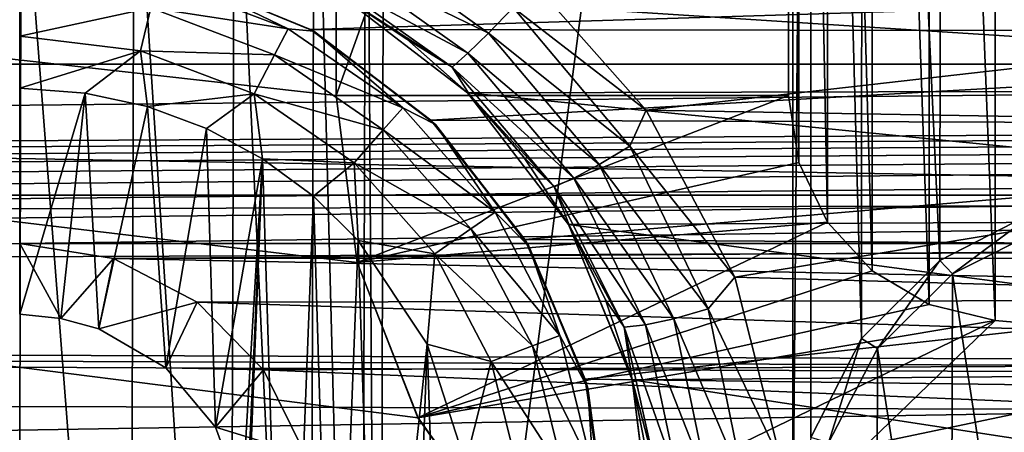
# Model space of a CAD drawing. Header units: metres. Extents: x -95 to 103, y -12 to 12.
# Tile 228 of 256: x -44.2 to -42.023, y -2.141 to -1.229. Entities that reach past the tile are written whole.
import ezdxf

# ---------------------------------------------------------------- set-up
doc = ezdxf.new("R2010")
doc.units = ezdxf.units.M
doc.layers.add('solid_P74500', color=7, linetype='CONTINUOUS')
doc.layers.add('solid_P74500_01', color=7, linetype='CONTINUOUS')

msp = doc.modelspace()

# ---------------------------------------------------------------- linework, layer by layer
at = {"layer": 'solid_P74500'}
for points in [[(-42.130733, -2.890517, 0.5), (-88, 3.55, 0.5), (-88, -3.55, 0.5)], [(-42.494564, -2.812256, 0.5), (-88, 3.55, 0.5), (-42.130733, -2.890517, 0.5)], [(-43.5, -1.396225, 0.5), (-43.5, 1.396225, 0.5), (-88, 3.55, 0.5)], [(-43.453735, -1.765533, 0.5), (-43.5, -1.396225, 0.5), (-88, 3.55, 0.5)], [(-43.31942, -2.109326, 0.5), (-43.453735, -1.765533, 0.5), (-88, 3.55, 0.5)], [(-43.105709, -2.409473, 0.5), (-43.31942, -2.109326, 0.5), (-88, 3.55, 0.5)], [(-42.825325, -2.648513, 0.5), (-43.105709, -2.409473, 0.5), (-88, 3.55, 0.5)], [(-42.494564, -2.812256, 0.5), (-42.825325, -2.648513, 0.5), (-88, 3.55, 0.5)], [(-42.491016, -2.4, -1.8), (-43.405056, -4.65, -1.8), (-42.491016, 2.4, -1.8)], [(-43.393276, 0, -1.8), (-42.491016, 2.4, -1.8), (-43.405056, -4.65, -1.8)], [(-42.491016, -2.4, -1.8), (-42.491016, 2.4, -1.8), (-42.450775, 2.151428, -1.8)], [(-37.956421, 2.251903, 0.5), (-42.043579, 1.894323, 0.5), (-37.956421, -2.251903, 0.5)], [(-42.451115, -2.152624, -1.8), (-42.491016, -2.4, -1.8), (-42.450775, 2.151428, -1.8)], [(-42.338848, -1.934156, -1.8), (-42.451115, -2.152624, -1.8), (-42.450775, 2.151428, -1.8)], [(-42.338848, -1.934156, -1.8), (-42.450775, 2.151428, -1.8), (-42.336617, 1.931311, -1.8)], [(-42.165943, -1.76112, -1.8), (-42.338848, -1.934156, -1.8), (-42.336617, 1.931311, -1.8)], [(-42.165943, -1.76112, -1.8), (-42.336617, 1.931311, -1.8), (-42.161377, 1.757817, -1.8)], [(-42.043579, 1.894323, 0.5), (-42.189201, 1.858892, 0.5), (-42.043579, -1.894323, 0.5)], [(-42.043579, 1.894323, 0.5), (-42.043579, -1.894323, 0.5), (-37.956421, -2.251903, 0.5)], [(-42.189201, 1.858892, 0.5), (-42.315239, 1.78416, 0.5), (-42.189201, -1.858892, 0.5)], [(-42.189201, 1.858892, 0.5), (-42.189201, -1.858892, 0.5), (-42.043579, -1.894323, 0.5)], [(-42.315239, 1.78416, 0.5), (-42.413933, 1.676454, 0.5), (-42.315239, -1.78416, 0.5)], [(-42.315239, 1.78416, 0.5), (-42.315239, -1.78416, 0.5), (-42.189201, -1.858892, 0.5)], [(-41.947937, -1.649134, -1.8), (-42.165943, -1.76112, -1.8), (-42.161377, 1.757817, -1.8)], [(-41.947937, -1.649134, -1.8), (-42.161377, 1.757817, -1.8), (-41.941795, 1.647074, -1.8)], [(-42.413933, 1.676454, 0.5), (-42.477394, 1.544382, 0.5), (-42.413933, -1.676454, 0.5)], [(-42.413933, 1.676454, 0.5), (-42.413933, -1.676454, 0.5), (-42.315239, -1.78416, 0.5)], [(-42.477394, 1.544382, 0.5), (-42.5, 1.396225, 0.5), (-42.477394, -1.544382, 0.5)], [(-42.477394, 1.544382, 0.5), (-42.477394, -1.544382, 0.5), (-42.413933, -1.676454, 0.5)], [(-43.5, 1.396225, 2), (-43.5, 1.396225, 0.5), (-43.5, -1.396225, 0.5)], [(-43.5, 1.396225, 2), (-43.5, -1.396225, 0.5), (-43.5, -1.396225, 2)], [(-43.5, -1.396225, 2), (-42.5, -1.396225, 2), (-42.5, 1.396225, 2)], [(-43.5, 1.396225, 2), (-43.5, -1.396225, 2), (-42.5, 1.396225, 2)], [(-42.5, 1.396225, 0.5), (-42.5, -1.396225, 0.5), (-42.477394, -1.544382, 0.5)], [(-42.5, -1.396225, 2), (-42.5, -1.396225, 0.5), (-42.5, 1.396225, 0.5)], [(-42.5, -1.396225, 2), (-42.5, 1.396225, 0.5), (-42.5, 1.396225, 2)], [(-94.018356, -1.947775, 12.347315), (89.300003, 0, 12.5), (-94.018356, 0, 12.5)], [(-43.433968, -0.252288, -1.8), (-43.393276, 0, -1.8), (-43.405056, -4.65, -1.8)], [(-43.548466, -0.475095, -1.8), (-43.433968, -0.252288, -1.8), (-43.445496, -4.400194, -1.8)], [(-43.433968, -0.252288, -1.8), (-43.405056, -4.65, -1.8), (-43.445496, -4.400194, -1.8)], [(-90.699997, -1.617044, 10.880484), (-13, -1.617046, 10.880494), (-13, -0.3, 10.995909)], [(-90.699997, -1.617044, 10.880484), (-13, -0.3, 10.995909), (-90.699997, -0.3, 10.995909)], [(-43.724804, -0.651567, -1.8), (-43.548466, -0.475095, -1.8), (-43.560226, -4.178985, -1.8)], [(-43.548466, -0.475095, -1.8), (-43.445496, -4.400194, -1.8), (-43.560226, -4.178985, -1.8)], [(-15, -0.5, -8.68562), (-85.675003, -1.327031, -8.597901), (-14.325, -1.326951, -8.597916)], [(-15, -0.5, -8.68562), (-85, -0.5, -8.68562), (-85.675003, -1.327031, -8.597901)], [(-43.94714, -0.765777, -1.8), (-43.724804, -0.651567, -1.8), (-43.736332, -4.004628, -1.8)], [(-43.724804, -0.651567, -1.8), (-43.560226, -4.178985, -1.8), (-43.736332, -4.004628, -1.8)], [(-8.2, -2.162539, 9.147798), (-90.699997, -2.162539, 9.147798), (-90.699997, -0.726812, 9.37156)], [(-8.2, -2.162539, 9.147798), (-90.699997, -0.726812, 9.37156), (-8.2, -0.726812, 9.37156)], [(-44.446598, -0.767877, -1.8), (-44.196846, -0.806697, -1.8), (-44.20311, -3.855084, -1.8)], [(-44.196846, -0.806697, -1.8), (-43.94714, -0.765777, -1.8), (-43.957005, -3.893337, -1.8)], [(-43.94714, -0.765777, -1.8), (-43.736332, -4.004628, -1.8), (-43.957005, -3.893337, -1.8)], [(-44.196846, -0.806697, -1.8), (-43.957005, -3.893337, -1.8), (-44.20311, -3.855084, -1.8)], [(-43.472359, -1.037762, -12.412974), (-43.163731, -1.258632, -12.392963), (-43.504219, -1.092901, -12.352194)], [(-43.472359, -1.037762, -12.412974), (-43.109192, -1.202083, -12.432596), (-43.163731, -1.258632, -12.392963)], [(-43.504219, -1.092901, -12.352194), (-43.209248, -1.303278, -12.332264), (-43.528614, -1.132334, -12.267335)], [(-43.163731, -1.258632, -12.392963), (-43.209248, -1.303278, -12.332264), (-43.504219, -1.092901, -12.352194)], [(-43.60643, -1.249048, -12.814588), (-43.894333, -1.139861, -12.814588), (-43.863537, -1.124296, -12.7)], [(-43.863537, -1.124296, -12.7), (-43.864166, -1.124405, -9.83594), (-43.557011, -1.250405, -9.820717)], [(-39.541023, -1.125822, -9.835777), (-43.557011, -1.250405, -9.820717), (-43.864166, -1.124405, -9.83594)], [(-43.863537, -1.124296, -12.7), (-43.557011, -1.250405, -9.820717), (-43.549999, -1.254167, -12.7)], [(-43.60643, -1.249048, -12.814588), (-43.863537, -1.124296, -12.7), (-43.549999, -1.254167, -12.7)], [(-39.541023, -1.125822, -9.835777), (-39.852089, -1.25561, -9.820053), (-43.557011, -1.250405, -9.820717)], [(-43.109192, -1.202083, -12.432596), (-43.085049, -1.123883, -12.449373), (-42.814667, -1.429255, -12.41802)], [(-40.339699, -1.146616, -12.4473), (-42.814667, -1.429255, -12.41802), (-43.085049, -1.123883, -12.449373)], [(-43.909897, -1.203009, -12.912048), (-43.894333, -1.139861, -12.814588), (-43.60643, -1.249048, -12.814588)], [(-43.528614, -1.132334, -12.267335), (-43.244205, -1.33405, -12.247517), (-43.496391, -1.169656, -12.166054)], [(-43.209248, -1.303278, -12.332264), (-43.244205, -1.33405, -12.247517), (-43.528614, -1.132334, -12.267335)], [(-40.339699, -1.146616, -12.4473), (-40.610275, -1.466333, -12.413697), (-42.814667, -1.429255, -12.41802)], [(-43.909897, -1.203009, -12.912048), (-44.200001, -1.265195, -12.977164), (-44.200001, -1.167785, -12.912048)], [(-40.182716, -1.38336, -11.416493), (-39.89571, -1.165409, -11.440796), (-43.498341, -1.168839, -11.440447)], [(-40.182716, -1.38336, -11.416493), (-43.498341, -1.168839, -11.440447), (-43.210136, -1.390416, -11.415636)], [(-43.344067, -1.272129, -12.156167), (-43.210136, -1.390416, -11.415636), (-43.498341, -1.168839, -11.440447)], [(-43.344067, -1.272129, -12.156167), (-43.498341, -1.168839, -11.440447), (-43.496391, -1.169656, -12.166054)], [(-43.244205, -1.33405, -12.247517), (-43.344067, -1.272129, -12.156167), (-43.496391, -1.169656, -12.166054)], [(-43.909897, -1.203009, -12.912048), (-43.933208, -1.297589, -12.977164), (-44.200001, -1.265195, -12.977164)], [(-43.636654, -1.306637, -12.912048), (-43.933208, -1.297589, -12.977164), (-43.909897, -1.203009, -12.912048)], [(-43.636654, -1.306637, -12.912048), (-43.909897, -1.203009, -12.912048), (-43.60643, -1.249048, -12.814588)], [(-43.163731, -1.258632, -12.392963), (-43.109192, -1.202083, -12.432596), (-42.851467, -1.508585, -12.398896)], [(-42.851467, -1.508585, -12.398896), (-43.109192, -1.202083, -12.432596), (-42.814667, -1.429255, -12.41802)], [(-43.636654, -1.306637, -12.912048), (-43.60643, -1.249048, -12.814588), (-43.353024, -1.423962, -12.814588)], [(-43.353024, -1.423962, -12.814588), (-43.60643, -1.249048, -12.814588), (-43.549999, -1.254167, -12.7)], [(-39.852089, -1.25561, -9.820053), (-43.291302, -1.450814, -9.793117), (-43.557011, -1.250405, -9.820717)], [(-43.549999, -1.254167, -12.7), (-43.557011, -1.250405, -9.820717), (-43.291302, -1.450814, -9.793117)], [(-43.549999, -1.254167, -12.7), (-43.291302, -1.450814, -9.793117), (-43.280762, -1.460761, -12.7)], [(-43.353024, -1.423962, -12.814588), (-43.549999, -1.254167, -12.7), (-43.280762, -1.460761, -12.7)], [(-39.852089, -1.25561, -9.820053), (-40.120079, -1.462097, -9.791439), (-43.291302, -1.450814, -9.793117)], [(-43.163731, -1.258632, -12.392963), (-42.918839, -1.549119, -12.359377), (-43.209248, -1.303278, -12.332264)], [(-43.163731, -1.258632, -12.392963), (-42.851467, -1.508585, -12.398896), (-42.918839, -1.549119, -12.359377)], [(-44.200001, -1.265195, -12.977164), (-43.933208, -1.297589, -12.977164), (-44.200001, -1.38, -13)], [(-43.206497, -1.393618, -12.142336), (-43.210136, -1.390416, -11.415636), (-43.344067, -1.272129, -12.156167)], [(-43.244205, -1.33405, -12.247517), (-43.206497, -1.393618, -12.142336), (-43.344067, -1.272129, -12.156167)], [(-43.933208, -1.297589, -12.977164), (-44.054955, -1.39136, -13), (-44.200001, -1.38, -13)], [(-43.933208, -1.297589, -12.977164), (-43.917507, -1.420984, -13), (-44.054955, -1.39136, -13)], [(-43.933208, -1.297589, -12.977164), (-43.681923, -1.392889, -12.977164), (-43.917507, -1.420984, -13)], [(-43.636654, -1.306637, -12.912048), (-43.681923, -1.392889, -12.977164), (-43.933208, -1.297589, -12.977164)], [(-43.209248, -1.303278, -12.332264), (-42.975002, -1.579649, -12.298852), (-43.244205, -1.33405, -12.247517)], [(-42.918839, -1.549119, -12.359377), (-42.975002, -1.579649, -12.298852), (-43.209248, -1.303278, -12.332264)], [(-84.199997, -1.723817, -8.527512), (-14.325, -1.326951, -8.597916), (-85.675003, -1.327031, -8.597901)], [(-84.199997, -1.723817, -8.527512), (-79.199997, -1.723817, -8.527512), (-14.325, -1.326951, -8.597916)], [(-79.199997, -1.723817, -8.527512), (-74.199997, -1.723817, -8.527512), (-14.325, -1.326951, -8.597916)], [(-74.199997, -1.723817, -8.527512), (-69.199997, -1.723817, -8.527512), (-14.325, -1.326951, -8.597916)], [(-69.199997, -1.723817, -8.527512), (-64.199997, -1.723817, -8.527512), (-14.325, -1.326951, -8.597916)], [(-64.199997, -1.723817, -8.527512), (-59.200001, -1.723817, -8.527512), (-14.325, -1.326951, -8.597916)], [(-59.200001, -1.723817, -8.527512), (-54.200001, -1.723817, -8.527512), (-14.325, -1.326951, -8.597916)], [(-54.200001, -1.723817, -8.527512), (-49.200001, -1.723817, -8.527512), (-14.325, -1.326951, -8.597916)], [(-49.200001, -1.723817, -8.527512), (-44.200001, -1.723817, -8.527512), (-14.325, -1.326951, -8.597916)], [(-44.200001, -1.723817, -8.527512), (-39.200001, -1.723817, -8.527512), (-14.325, -1.326951, -8.597916)], [(-43.396152, -1.472644, -12.912048), (-43.681923, -1.392889, -12.977164), (-43.636654, -1.306637, -12.912048)], [(-43.396152, -1.472644, -12.912048), (-43.636654, -1.306637, -12.912048), (-43.353024, -1.423962, -12.814588)], [(-43.244205, -1.33405, -12.247517), (-43.018059, -1.598545, -12.214349), (-43.206497, -1.393618, -12.142336)], [(-42.975002, -1.579649, -12.298852), (-43.018059, -1.598545, -12.214349), (-43.244205, -1.33405, -12.247517)], [(-44.200001, -1.38, -13), (-44.054955, -1.39136, -13), (-44.200001, -1.88, -13)], [(-44.054955, -1.39136, -13), (-44.108688, -1.889473, -13), (-44.200001, -1.88, -13)], [(-44.054955, -1.39136, -13), (-44.024685, -1.912145, -13), (-44.108688, -1.889473, -13)], [(-44.054955, -1.39136, -13), (-43.917507, -1.420984, -13), (-44.024685, -1.912145, -13)], [(-43.681923, -1.392889, -12.977164), (-43.787128, -1.469263, -13), (-43.917507, -1.420984, -13)], [(-43.681923, -1.392889, -12.977164), (-43.663013, -1.536785, -13), (-43.787128, -1.469263, -13)], [(-43.681923, -1.392889, -12.977164), (-43.460747, -1.545556, -12.977164), (-43.663013, -1.536785, -13)], [(-43.396152, -1.472644, -12.912048), (-43.460747, -1.545556, -12.977164), (-43.681923, -1.392889, -12.977164)], [(-40.406647, -1.6701, -11.378082), (-40.182716, -1.38336, -11.416493), (-43.210136, -1.390416, -11.415636)], [(-40.406647, -1.6701, -11.378082), (-43.210136, -1.390416, -11.415636), (-42.986534, -1.68181, -11.376358)], [(-43.086052, -1.531992, -12.124983), (-42.986534, -1.68181, -11.376358), (-43.210136, -1.390416, -11.415636)], [(-43.086052, -1.531992, -12.124983), (-43.210136, -1.390416, -11.415636), (-43.206497, -1.393618, -12.142336)], [(-43.5, -1.396225, 2), (-43.5, -1.396225, 0.5), (-43.453735, -1.765533, 0.5)], [(-43.5, -1.396225, 2), (-43.453735, -1.765533, 0.5), (-43.453747, -1.765491, 2)], [(-43.5, -1.396225, 2), (-43.453747, -1.765491, 2), (-42.5, -1.396225, 2)], [(-43.453747, -1.765491, 2), (-42.477394, -1.544382, 2), (-42.5, -1.396225, 2)], [(-43.018059, -1.598545, -12.214349), (-43.086052, -1.531992, -12.124983), (-43.206497, -1.393618, -12.142336)], [(-42.477394, -1.544382, 2), (-42.477394, -1.544382, 0.5), (-42.5, -1.396225, 0.5)], [(-42.477394, -1.544382, 2), (-42.5, -1.396225, 0.5), (-42.5, -1.396225, 2)], [(-43.917507, -1.420984, -13), (-43.876675, -1.999008, -13), (-44.024685, -1.912145, -13)], [(-43.917507, -1.420984, -13), (-43.787128, -1.469263, -13), (-43.876675, -1.999008, -13)], [(-43.396152, -1.472644, -12.912048), (-43.353024, -1.423962, -12.814588), (-43.148842, -1.654437, -12.814588)], [(-43.148842, -1.654437, -12.814588), (-43.353024, -1.423962, -12.814588), (-43.280762, -1.460761, -12.7)], [(-42.851467, -1.508585, -12.398896), (-42.814667, -1.429255, -12.41802), (-42.619183, -1.798082, -12.37)], [(-40.610275, -1.466333, -12.413697), (-42.619183, -1.798082, -12.37), (-42.814667, -1.429255, -12.41802)], [(-40.120079, -1.462097, -9.791439), (-43.083183, -1.714678, -9.750379), (-43.291302, -1.450814, -9.793117)], [(-43.280762, -1.460761, -12.7), (-43.291302, -1.450814, -9.793117), (-43.083183, -1.714678, -9.750379)], [(-43.787128, -1.469263, -13), (-43.767342, -2.12986, -13), (-43.876675, -1.999008, -13)], [(-43.787128, -1.469263, -13), (-43.663013, -1.536785, -13), (-43.767342, -2.12986, -13)], [(-43.202366, -1.691383, -12.912048), (-43.460747, -1.545556, -12.977164), (-43.396152, -1.472644, -12.912048)], [(-43.202366, -1.691383, -12.912048), (-43.396152, -1.472644, -12.912048), (-43.148842, -1.654437, -12.814588)], [(-43.280762, -1.460761, -12.7), (-43.083183, -1.714678, -9.750379), (-43.074165, -1.73, -12.7)], [(-43.148842, -1.654437, -12.814588), (-43.280762, -1.460761, -12.7), (-43.074165, -1.73, -12.7)], [(-40.120079, -1.462097, -9.791439), (-40.328274, -1.734278, -9.746911), (-43.083183, -1.714678, -9.750379)], [(-40.610275, -1.466333, -12.413697), (-40.799236, -1.848754, -12.362529), (-42.619183, -1.798082, -12.37)], [(-42.918839, -1.549119, -12.359377), (-42.851467, -1.508585, -12.398896), (-42.677948, -1.868371, -12.348542)], [(-42.677948, -1.868371, -12.348542), (-42.851467, -1.508585, -12.398896), (-42.619183, -1.798082, -12.37)], [(-43.663013, -1.536785, -13), (-43.708229, -2.290595, -13), (-43.767342, -2.12986, -13)], [(-43.663013, -1.536785, -13), (-43.731503, -3.262584, -13), (-43.700718, -2.377952, -13)], [(-43.663013, -1.536785, -13), (-43.611973, -3.188541, -13), (-43.731503, -3.262584, -13)], [(-43.663013, -1.536785, -13), (-43.700718, -2.377952, -13), (-43.708229, -2.290595, -13)], [(-43.663013, -1.536785, -13), (-43.550758, -1.619436, -13), (-43.611973, -3.188541, -13)], [(-43.460747, -1.545556, -12.977164), (-43.550758, -1.619436, -13), (-43.663013, -1.536785, -13)], [(-43.453747, -1.765491, 2), (-42.413933, -1.676454, 2), (-42.477394, -1.544382, 2)], [(-42.984852, -1.684718, -12.102948), (-42.986534, -1.68181, -11.376358), (-43.086052, -1.531992, -12.124983)], [(-43.018059, -1.598545, -12.214349), (-42.984852, -1.684718, -12.102948), (-43.086052, -1.531992, -12.124983)], [(-42.413933, -1.676454, 2), (-42.413933, -1.676454, 0.5), (-42.477394, -1.544382, 0.5)], [(-42.413933, -1.676454, 2), (-42.477394, -1.544382, 0.5), (-42.477394, -1.544382, 2)], [(-43.460747, -1.545556, -12.977164), (-43.451893, -1.71681, -13), (-43.550758, -1.619436, -13)], [(-43.460747, -1.545556, -12.977164), (-43.282532, -1.746719, -12.977164), (-43.451893, -1.71681, -13)], [(-43.202366, -1.691383, -12.912048), (-43.282532, -1.746719, -12.977164), (-43.460747, -1.545556, -12.977164)], [(-42.918839, -1.549119, -12.359377), (-42.75362, -1.890035, -12.309217), (-42.975002, -1.579649, -12.298852)], [(-42.918839, -1.549119, -12.359377), (-42.677948, -1.868371, -12.348542), (-42.75362, -1.890035, -12.309217)], [(-42.975002, -1.579649, -12.298852), (-42.816315, -1.903859, -12.248991), (-43.018059, -1.598545, -12.214349)], [(-42.75362, -1.890035, -12.309217), (-42.816315, -1.903859, -12.248991), (-42.975002, -1.579649, -12.298852)], [(-43.018059, -1.598545, -12.214349), (-42.863823, -1.908603, -12.164905), (-42.984852, -1.684718, -12.102948)], [(-42.816315, -1.903859, -12.248991), (-42.863823, -1.908603, -12.164905), (-43.018059, -1.598545, -12.214349)], [(-90.699997, -1.617044, 10.880484), (-90.699997, -2.910733, 10.607904), (-13, -1.617046, 10.880494)], [(-90.699997, -2.910733, 10.607904), (-13, -2.910733, 10.607904), (-13, -1.617046, 10.880494)], [(-43.550758, -1.619436, -13), (-43.505363, -3.099296, -13), (-43.611973, -3.188541, -13)], [(-43.550758, -1.619436, -13), (-43.451893, -1.71681, -13), (-43.505363, -3.099296, -13)], [(-42.137451, -1.791115, -6.5), (-42.165943, -1.76112, -1.8), (-41.947937, -1.649134, -1.8)], [(-41.92926, -1.686116, -6.5), (-42.137451, -1.791115, -6.5), (-41.947937, -1.649134, -1.8)], [(-43.202366, -1.691383, -12.912048), (-43.148842, -1.654437, -12.814588), (-43.005745, -1.92708, -12.814588)], [(-43.005745, -1.92708, -12.814588), (-43.148842, -1.654437, -12.814588), (-43.074165, -1.73, -12.7)], [(-40.548954, -2.005872, -11.323713), (-40.406647, -1.6701, -11.378082), (-42.986534, -1.68181, -11.376358)], [(-43.453747, -1.765491, 2), (-43.319454, -2.109267, 2), (-42.413933, -1.676454, 2)], [(-43.319454, -2.109267, 2), (-42.315239, -1.78416, 2), (-42.413933, -1.676454, 2)], [(-43.066559, -1.950143, -12.912048), (-43.282532, -1.746719, -12.977164), (-43.202366, -1.691383, -12.912048)], [(-43.066559, -1.950143, -12.912048), (-43.202366, -1.691383, -12.912048), (-43.005745, -1.92708, -12.814588)], [(-40.548954, -2.005872, -11.323713), (-42.986534, -1.68181, -11.376358), (-42.846165, -2.025086, -11.320292)], [(-42.846676, -2.021512, -12.043838), (-42.846165, -2.025086, -11.320292), (-42.986534, -1.68181, -11.376358)], [(-42.904758, -1.848638, -12.075824), (-42.986534, -1.68181, -11.376358), (-42.984852, -1.684718, -12.102948)], [(-42.846676, -2.021512, -12.043838), (-42.986534, -1.68181, -11.376358), (-42.904758, -1.848638, -12.075824)], [(-42.863823, -1.908603, -12.164905), (-42.904758, -1.848638, -12.075824), (-42.984852, -1.684718, -12.102948)], [(-42.315239, -1.78416, 2), (-42.315239, -1.78416, 0.5), (-42.413933, -1.676454, 0.5)], [(-42.315239, -1.78416, 2), (-42.413933, -1.676454, 0.5), (-42.413933, -1.676454, 2)], [(-41.935081, -3.111932, -6.5), (-42.137451, -1.791115, -6.5), (-41.92926, -1.686116, -6.5)], [(-43.451893, -1.71681, -13), (-43.411118, -2.99403, -13), (-43.505363, -3.099296, -13)], [(-43.451893, -1.71681, -13), (-43.298901, -1.946654, -13), (-43.411118, -2.99403, -13)], [(-43.282532, -1.746719, -12.977164), (-43.298901, -1.946654, -13), (-43.451893, -1.71681, -13)], [(-40.328274, -1.734278, -9.746911), (-42.949829, -2.023391, -9.691021), (-43.083183, -1.714678, -9.750379)], [(-43.074165, -1.73, -12.7), (-43.083183, -1.714678, -9.750379), (-42.949829, -2.023391, -9.691021)], [(-44.200001, -1.723817, -8.527512), (-43.992798, -1.757161, -8.520703), (-39.200001, -1.723817, -8.527512)], [(-44.108688, -1.889473, -13), (-43.992798, -1.757161, -8.520703), (-44.200001, -1.723817, -8.527512)], [(-44.200001, -1.88, -13), (-44.108688, -1.889473, -13), (-44.200001, -1.723817, -8.527512)], [(-43.992798, -1.757161, -8.520703), (-39.403358, -1.756095, -8.520923), (-39.200001, -1.723817, -8.527512)], [(-43.074165, -1.73, -12.7), (-42.949829, -2.023391, -9.691021), (-42.944298, -2.043535, -12.7)], [(-43.005745, -1.92708, -12.814588), (-43.074165, -1.73, -12.7), (-42.944298, -2.043535, -12.7)], [(-40.328274, -1.734278, -9.746911), (-40.458294, -2.055073, -9.684352), (-42.949829, -2.023391, -9.691021)], [(-44.108688, -1.889473, -13), (-44.024685, -1.912145, -13), (-43.992798, -1.757161, -8.520703)], [(-44.024685, -1.912145, -13), (-43.807369, -1.853611, -8.500242), (-43.992798, -1.757161, -8.520703)], [(-43.992798, -1.757161, -8.520703), (-39.582504, -1.845929, -8.501914), (-39.403358, -1.756095, -8.520923)], [(-43.992798, -1.757161, -8.520703), (-43.807369, -1.853611, -8.500242), (-39.582504, -1.845929, -8.501914)], [(-43.282532, -1.746719, -12.977164), (-43.157639, -1.984685, -12.977164), (-43.298901, -1.946654, -13)], [(-43.066559, -1.950143, -12.912048), (-43.157639, -1.984685, -12.977164), (-43.282532, -1.746719, -12.977164)], [(-42.303604, -1.955614, -6.5), (-42.338848, -1.934156, -1.8), (-42.165943, -1.76112, -1.8)], [(-42.137451, -1.791115, -6.5), (-42.303604, -1.955614, -6.5), (-42.165943, -1.76112, -1.8)], [(-43.453747, -1.765491, 2), (-43.453735, -1.765533, 0.5), (-43.319454, -2.109267, 2)], [(-43.319454, -2.109267, 2), (-43.453735, -1.765533, 0.5), (-43.31942, -2.109326, 0.5)], [(-43.319454, -2.109267, 2), (-42.189201, -1.858892, 2), (-42.315239, -1.78416, 2)], [(-42.189201, -1.858892, 2), (-42.189201, -1.858892, 0.5), (-42.315239, -1.78416, 0.5)], [(-42.189201, -1.858892, 2), (-42.315239, -1.78416, 0.5), (-42.315239, -1.78416, 2)], [(-17, -2.917726, 11.123708), (-90.699997, -2.917726, 11.123708), (-92.5, -1.797398, 11.358476)], [(-42.677948, -1.868371, -12.348542), (-42.619183, -1.798082, -12.37), (-42.515591, -2.208822, -12.303296)], [(-40.799236, -1.848754, -12.362529), (-42.515591, -2.208822, -12.303296), (-42.619183, -1.798082, -12.37)], [(-42.141781, -3.005753, -6.5), (-42.303604, -1.955614, -6.5), (-42.137451, -1.791115, -6.5)], [(-42.141781, -3.005753, -6.5), (-42.137451, -1.791115, -6.5), (-41.935081, -3.111932, -6.5)], [(-43.807369, -1.853611, -8.500242), (-39.726402, -1.985125, -8.470494), (-39.582504, -1.845929, -8.501914)], [(-42.863823, -1.908603, -12.164905), (-42.846676, -2.021512, -12.043838), (-42.904758, -1.848638, -12.075824)], [(-40.799236, -1.848754, -12.362529), (-40.890751, -2.265586, -12.292971), (-42.515591, -2.208822, -12.303296)], [(-44.024685, -1.912145, -13), (-43.876675, -1.999008, -13), (-43.807369, -1.853611, -8.500242)], [(-43.876675, -1.999008, -13), (-43.660755, -2.0028, -8.466332), (-43.807369, -1.853611, -8.500242)], [(-43.807369, -1.853611, -8.500242), (-43.660755, -2.0028, -8.466332), (-39.726402, -1.985125, -8.470494)], [(-43.319454, -2.109267, 2), (-42.043579, -1.894323, 2), (-42.189201, -1.858892, 2)], [(-42.75362, -1.890035, -12.309217), (-42.677948, -1.868371, -12.348542), (-42.598652, -2.25656, -12.280843)], [(-42.598652, -2.25656, -12.280843), (-42.677948, -1.868371, -12.348542), (-42.515591, -2.208822, -12.303296)], [(-42.043579, -1.894323, 2), (-42.043579, -1.894323, 0.5), (-42.189201, -1.858892, 0.5)], [(-42.043579, -1.894323, 2), (-42.189201, -1.858892, 0.5), (-42.189201, -1.858892, 2)], [(-42.75362, -1.890035, -12.309217), (-42.677483, -2.258013, -12.241775), (-42.816315, -1.903859, -12.248991)], [(-42.75362, -1.890035, -12.309217), (-42.598652, -2.25656, -12.280843), (-42.677483, -2.258013, -12.241775)], [(-43.319454, -2.109267, 2), (-43.105759, -2.409416, 2), (-42.043579, -1.894323, 2)], [(-43.105759, -2.409416, 2), (-42.825382, -2.648475, 2), (-42.043579, -1.894323, 2)], [(-42.816315, -1.903859, -12.248991), (-42.741932, -2.2541, -12.181941), (-42.863823, -1.908603, -12.164905)], [(-42.863823, -1.908603, -12.164905), (-42.789577, -2.244018, -12.098402), (-42.846676, -2.021512, -12.043838)], [(-42.741932, -2.2541, -12.181941), (-42.789577, -2.244018, -12.098402), (-42.863823, -1.908603, -12.164905)], [(-42.825382, -2.648475, 2), (-37.956421, -2.251903, 2), (-42.043579, -1.894323, 2)], [(-42.677483, -2.258013, -12.241775), (-42.741932, -2.2541, -12.181941), (-42.816315, -1.903859, -12.248991)], [(-37.956421, -2.251903, 2), (-37.956421, -2.251903, 0.5), (-42.043579, -1.894323, 0.5)], [(-37.956421, -2.251903, 2), (-42.043579, -1.894323, 0.5), (-42.043579, -1.894323, 2)], [(-43.066559, -1.950143, -12.912048), (-43.005745, -1.92708, -12.814588), (-42.93206, -2.226044, -12.814588)], [(-42.93206, -2.226044, -12.814588), (-43.005745, -1.92708, -12.814588), (-42.944298, -2.043535, -12.7)], [(-42.411846, -2.164317, -6.5), (-42.451115, -2.152624, -1.8), (-42.338848, -1.934156, -1.8)], [(-42.303604, -1.955614, -6.5), (-42.411846, -2.164317, -6.5), (-42.338848, -1.934156, -1.8)], [(-43.298901, -1.946654, -13), (-43.333118, -2.878491, -13), (-43.411118, -2.99403, -13)], [(-43.298901, -1.946654, -13), (-43.272678, -2.75358, -13), (-43.333118, -2.878491, -13)], [(-43.298901, -1.946654, -13), (-43.214642, -2.209673, -13), (-43.272678, -2.75358, -13)], [(-43.157639, -1.984685, -12.977164), (-43.214642, -2.209673, -13), (-43.298901, -1.946654, -13)], [(-42.996624, -2.233884, -12.912048), (-43.157639, -1.984685, -12.977164), (-43.066559, -1.950143, -12.912048)], [(-42.996624, -2.233884, -12.912048), (-43.066559, -1.950143, -12.912048), (-42.93206, -2.226044, -12.814588)], [(-42.305721, -2.841688, -6.5), (-42.411846, -2.164317, -6.5), (-42.303604, -1.955614, -6.5)], [(-42.305721, -2.841688, -6.5), (-42.303604, -1.955614, -6.5), (-42.141781, -3.005753, -6.5)], [(-43.876675, -1.999008, -13), (-43.767342, -2.12986, -13), (-43.660755, -2.0028, -8.466332)], [(-43.660755, -2.0028, -8.466332), (-39.822987, -2.164172, -8.426527), (-39.726402, -1.985125, -8.470494)], [(-43.157639, -1.984685, -12.977164), (-43.093323, -2.245625, -12.977164), (-43.214642, -2.209673, -13)], [(-42.996624, -2.233884, -12.912048), (-43.093323, -2.245625, -12.977164), (-43.157639, -1.984685, -12.977164)], [(-43.767342, -2.12986, -13), (-43.568012, -2.190957, -8.419602), (-43.660755, -2.0028, -8.466332)], [(-43.660755, -2.0028, -8.466332), (-43.568012, -2.190957, -8.419602), (-39.822987, -2.164172, -8.426527)], [(-40.458294, -2.055073, -9.684352), (-42.901043, -2.360147, -9.614557), (-42.949829, -2.023391, -9.691021)], [(-42.944298, -2.043535, -12.7), (-42.949829, -2.023391, -9.691021), (-42.901043, -2.360147, -9.614557)], [(-42.811359, -2.202023, -12.006561), (-42.846165, -2.025086, -11.320292), (-42.846676, -2.021512, -12.043838)], [(-42.789577, -2.244018, -12.098402), (-42.811359, -2.202023, -12.006561), (-42.846676, -2.021512, -12.043838)], [(-40.599232, -2.369275, -11.25329), (-40.548954, -2.005872, -11.323713), (-42.846165, -2.025086, -11.320292)], [(-42.944298, -2.043535, -12.7), (-42.901043, -2.360147, -9.614557), (-42.900002, -2.38, -12.7)], [(-42.93206, -2.226044, -12.814588), (-42.944298, -2.043535, -12.7), (-42.900002, -2.38, -12.7)], [(-40.599232, -2.369275, -11.25329), (-42.846165, -2.025086, -11.320292), (-42.800606, -2.391351, -11.248619)], [(-42.800018, -2.387494, -11.96336), (-42.800606, -2.391351, -11.248619), (-42.846165, -2.025086, -11.320292)], [(-42.800018, -2.387494, -11.96336), (-42.846165, -2.025086, -11.320292), (-42.811359, -2.202023, -12.006561)], [(-40.458294, -2.055073, -9.684352), (-40.499374, -2.396642, -9.605525), (-42.901043, -2.360147, -9.614557)], [(-43.319454, -2.109267, 2), (-43.31942, -2.109326, 0.5), (-43.105759, -2.409416, 2)], [(-43.105759, -2.409416, 2), (-43.31942, -2.109326, 0.5), (-43.105709, -2.409473, 0.5)], [(-43.767342, -2.12986, -13), (-43.708229, -2.290595, -13), (-43.568012, -2.190957, -8.419602)]]:
    msp.add_3dface(points, dxfattribs=at)
at = {"layer": 'solid_P74500_01'}
for points in [[(-94.018356, -1.947775, 12.347315), (89.300003, -1.230984, 12.43924), (89.300003, 0, 12.5)], [(-92.5, -1.797398, 11.358476), (-90.699997, -0.3, 11.496086), (89.300003, -1.232091, 11.4338)], [(-90.699997, -0.3, 11.496086), (-17, -0.3, 11.496086), (89.300003, -1.232091, 11.4338)], [(-94.018356, -1.947775, 12.347315), (89.300003, -2.45, 12.257548), (89.300003, -1.230984, 12.43924)], [(-92.5, -1.797398, 11.358476), (89.300003, -1.232091, 11.4338), (89.300003, -2.45, 11.235991)], [(-92.5, -1.797398, 11.358476), (89.300003, -2.45, 11.235991), (89.300003, -2.500025, 11.224967)], [(-92.5, -1.797398, 11.358476), (89.300003, -2.500025, 11.224967), (89.300003, -2.55, 11.213719)], [(-17, -2.917726, 11.123708), (-92.5, -1.797398, 11.358476), (89.300003, -2.55, 11.213719)], [(-94.018356, -1.947775, 12.347315), (-94.018356, -3.847966, 11.892988), (89.300003, -2.45, 12.257548)]]:
    msp.add_3dface(points, dxfattribs=at)

doc.saveas('drawing.dxf')
